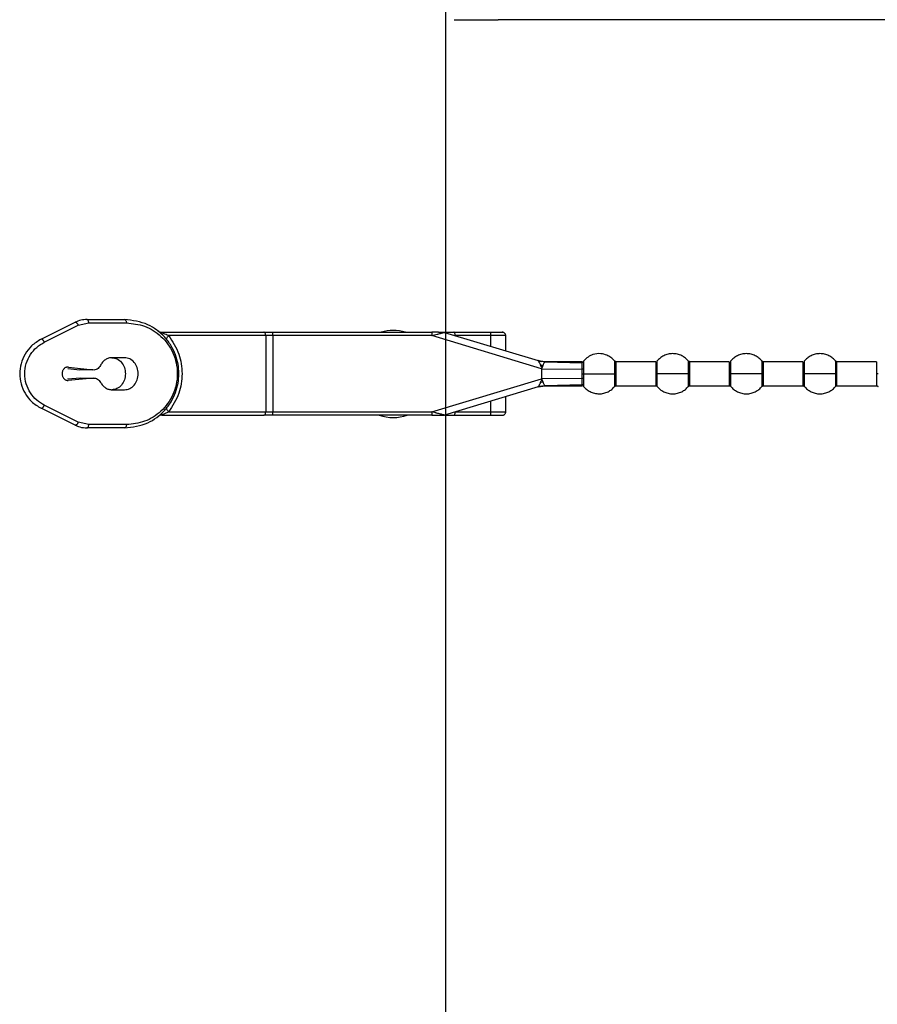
# Model space of a CAD drawing. Header units: millimetres. Extents: x 3619 to 4737, y 1503 to 2366.
# Tile 50 of 256: x 3947 to 3968, y 1777 to 1801. Entities that reach past the tile are written whole.
import ezdxf

# ---------------------------------------------------------------- set-up
doc = ezdxf.new("R2010")
doc.units = ezdxf.units.MM
doc.header["$PDSIZE"] = -1
doc.styles.add('SLDTEXTSTYLE0', font='arial.ttf', dxfattribs={"width": 0.948})
doc.dimstyles.new('SLDDIMSTYLE1', dxfattribs={"dimtxt": 5.650301, "dimasz": 4.572, "dimexe": 0, "dimexo": 0.0625, "dimgap": 1.412575, "dimtad": 0, "dimtih": 1, "dimtoh": 1, "dimdec": 1, "dimlfac": 3, "dimrnd": 1e-09, "dimzin": 12, "dimdsep": 46, "dimtxsty": 'SLDTEXTSTYLE0', "dimsah": 1, "dimcen": 0.09, "dimadec": 0, "dimazin": 3, "dimtfac": 1, "dimtofl": 0, "dimtmove": 0, "dimatfit": 3, "dimfxl": 1, "dimfrac": 2, "dimtolj": 1, "dimtzin": 12, "dimarcsym": 0})

# ---------------------------------------------------------------- blocks, each defined once
blk = doc.blocks.new('*D35')
at = {"color": 0, "linetype": 'Continuous', "lineweight": -2}
for p, q in [((3957.528, 1803.611), (3957.528, 1760.113)), ((4116.278, 1803.611), (4116.278, 1760.113)), ((3962.1, 1760.113), (4024.009, 1760.113)), ((4111.706, 1760.113), (4049.797, 1760.113))]:
    blk.add_line(p, q, dxfattribs=at)
at = {"color": 0}
for points in [[(3962.1, 1760.875), (3962.1, 1759.351), (3957.528, 1760.113)], [(4111.706, 1759.351), (4111.706, 1760.875), (4116.278, 1760.113)]]:
    blk.add_solid(points, dxfattribs=at)
at = {"layer": 'Defpoints', "color": 0}
for p in [(3957.528, 1803.674), (4116.278, 1803.674), (4116.278, 1760.113)]:
    blk.add_point(p, dxfattribs=at)
at = {"color": 0, "lineweight": 0, "insert": (4036.903, 1768.534), "char_height": 5.6503, "attachment_point": 2, "style": 'SLDTEXTSTYLE0'}
blk.add_mtext('\\A1;476.3\\P(18.75)', dxfattribs=at)

msp = doc.modelspace()

# ---------------------------------------------------------------- linework, layer by layer
at = {"color": 7, "linetype": 'Continuous', "lineweight": 30}
for p, q in [((4114.9656, 1801.0376), (3958.8403, 1801.0376)), ((3947.4533, 1793.0803), (3948.2996, 1793.5015)), ((3948.3809, 1793.4268), (3948.6408, 1793.488)), ((3948.5966, 1793.5713), (3949.536, 1793.5713)), ((3948.6408, 1793.488), (3949.5802, 1793.488)), ((3947.5346, 1793.0057), (3948.3809, 1793.4268)), ((3950.4636, 1793.2546), (3953.0041, 1793.2546)), ((3953.2249, 1793.1713), (3953.2249, 1793.2546)), ((3953.2249, 1793.2546), (3957.1869, 1793.2546)), ((3957.1869, 1793.2546), (3957.1869, 1793.1713)), ((3957.3507, 1793.2546), (3957.1869, 1793.2546)), ((3957.4998, 1793.2511), (3959.8349, 1792.5473)), ((3957.7353, 1793.2546), (3958.6538, 1793.2546)), ((3953.0482, 1793.1713), (3950.63, 1793.1713)), ((3953.0482, 1793.1713), (3953.0482, 1791.2713)), ((3953.2249, 1793.1713), (3953.0482, 1793.1713)), ((3953.2249, 1793.1713), (3953.2249, 1791.2713)), ((3957.1869, 1793.1713), (3953.2249, 1793.1713)), ((3959.9213, 1792.3472), (3957.1869, 1793.1713)), ((3958.656, 1793.1713), (3957.7685, 1793.1713)), ((3958.656, 1792.9026), (3958.656, 1793.1713)), ((3959.0278, 1792.7906), (3959.0278, 1793.1741)), ((3949.5331, 1792.6213), (3949.2221, 1792.6213)), ((3959.8258, 1792.5501), (3959.9216, 1792.5285)), ((3959.8794, 1792.5356), (3959.8338, 1792.5477)), ((3959.8344, 1792.5475), (3960.0141, 1792.5195)), ((3959.8349, 1792.5473), (3959.8349, 1792.5473)), ((3959.835, 1792.5473), (3960.0141, 1792.5195)), ((3959.8898, 1792.5332), (3959.8357, 1792.547)), ((3959.9214, 1792.5286), (3959.8752, 1792.5366)), ((3959.8967, 1792.5328), (3959.8754, 1792.5365)), ((3960.0111, 1792.519), (3959.8898, 1792.5332)), ((3960.0196, 1792.5213), (3959.9216, 1792.5285)), ((3960.9359, 1792.5213), (3960.0056, 1792.5213)), ((3960.0141, 1792.5195), (3960.0111, 1792.519)), ((3960.0111, 1792.519), (3960.9296, 1792.4961)), ((3960.0111, 1792.519), (3960.0111, 1792.519)), ((3960.969, 1792.5327), (3960.969, 1792.5394)), ((3962.7637, 1792.5213), (3961.7789, 1792.5213)), ((3964.5971, 1792.5213), (3963.6123, 1792.5213)), ((3966.4304, 1792.5213), (3965.4456, 1792.5213)), ((3968.2637, 1792.5213), (3967.2789, 1792.5213)), ((3948.1172, 1792.351), (3948.4232, 1792.3143)), ((3948.1339, 1792.3871), (3948.7411, 1792.3143)), ((3948.7411, 1792.3143), (3948.4232, 1792.3143)), ((3959.9077, 1792.4101), (3959.8947, 1792.4371)), ((3959.9165, 1792.434), (3959.8947, 1792.4371)), ((3959.9077, 1792.4101), (3959.9165, 1792.434)), ((3959.9077, 1792.4101), (3959.9185, 1792.3875)), ((3959.9165, 1792.434), (3959.9542, 1792.4295)), ((3959.9185, 1792.3875), (3959.9251, 1792.3642)), ((3959.9213, 1792.3472), (3959.9213, 1792.0954)), ((3959.9213, 1792.3472), (3960.9297, 1792.3376)), ((3960.9304, 1792.2213), (3960.9297, 1792.3376)), ((3960.969, 1792.2213), (3960.9694, 1792.3442)), ((3948.4365, 1792.1124), (3948.1151, 1792.0829)), ((3948.7545, 1792.1124), (3948.1306, 1792.0551)), ((3948.4365, 1792.1124), (3948.7545, 1792.1124)), ((3957.1869, 1791.2713), (3959.9213, 1792.0954)), ((3959.8972, 1792.0105), (3959.9049, 1792.0262)), ((3959.8972, 1792.0105), (3959.9099, 1792.0123)), ((3959.9197, 1792.0573), (3959.9049, 1792.0262)), ((3959.9099, 1792.0123), (3959.9049, 1792.0262)), ((3959.9099, 1792.0123), (3959.9525, 1792.0176)), ((3959.9251, 1792.0783), (3959.9197, 1792.0573)), ((3959.9197, 1792.0573), (3959.9376, 1792.0595)), ((3960.9297, 1792.1049), (3959.9213, 1792.0954)), ((3959.9377, 1792.0595), (3959.9525, 1792.0176)), ((3960.9297, 1792.1049), (3960.9304, 1792.2213)), ((3960.9694, 1792.0984), (3960.969, 1792.2213)), ((3949.2221, 1791.8213), (3949.5331, 1791.8213)), ((3959.8349, 1791.8952), (3957.4998, 1791.1915)), ((3959.9222, 1791.9142), (3959.8258, 1791.8925)), ((3959.8344, 1791.8951), (3960.0141, 1791.923)), ((3959.8349, 1791.8952), (3959.8349, 1791.8952)), ((3959.8353, 1791.8954), (3959.8732, 1791.9056)), ((3959.8756, 1791.9061), (3959.8971, 1791.9098)), ((3959.8971, 1791.9098), (3959.9225, 1791.9142)), ((3959.8989, 1791.9101), (3959.922, 1791.9141)), ((3959.9222, 1791.9142), (3960.0208, 1791.9213)), ((3960.0056, 1791.9213), (3960.9359, 1791.9213)), ((3960.9296, 1791.9465), (3960.0111, 1791.9235)), ((3960.0111, 1791.9235), (3960.0141, 1791.923)), ((3960.0111, 1791.9235), (3960.0111, 1791.9235)), ((3961.7789, 1791.9213), (3962.7637, 1791.9213)), ((3963.6123, 1791.9213), (3964.5971, 1791.9213)), ((3965.4456, 1791.9213), (3966.4304, 1791.9213)), ((3967.2789, 1791.9213), (3968.2637, 1791.9213)), ((3958.656, 1791.2713), (3958.656, 1791.5399)), ((3959.0278, 1791.2685), (3959.0278, 1791.652)), ((3948.2996, 1790.9411), (3947.4533, 1791.3623)), ((3948.3809, 1791.0157), (3947.5346, 1791.4369)), ((3950.63, 1791.2713), (3953.0482, 1791.2713)), ((3953.0482, 1791.2713), (3953.2249, 1791.2713)), ((3953.2249, 1791.188), (3953.2249, 1791.2713)), ((3953.2249, 1791.2713), (3957.1869, 1791.2713)), ((3957.1869, 1791.2713), (3957.1869, 1791.188)), ((3957.7685, 1791.2713), (3958.656, 1791.2713)), ((3948.6408, 1790.9546), (3948.3809, 1791.0157)), ((3950.4636, 1791.188), (3953.0041, 1791.188)), ((3957.1869, 1791.188), (3953.2249, 1791.188)), ((3957.1867, 1791.1929), (3957.357, 1791.1929)), ((3957.4757, 1791.188), (3957.4998, 1791.1915)), ((3957.7353, 1791.188), (3958.6538, 1791.188)), ((3949.536, 1790.8713), (3948.5966, 1790.8713)), ((3949.5802, 1790.9546), (3948.6408, 1790.9546))]:
    msp.add_line(p, q, dxfattribs=at)
at = {"color": 8, "linetype": 'Continuous', "lineweight": 30}
for p, q in [((3960.9695, 1792.5128), (3960.969, 1792.5327)), ((3961.7404, 1792.5395), (3961.7404, 1792.2213)), ((3961.7789, 1792.2213), (3961.7789, 1792.5213)), ((3962.7637, 1792.5213), (3962.7637, 1792.2213)), ((3963.5737, 1792.5395), (3963.5737, 1792.2213)), ((3963.6123, 1792.2213), (3963.6123, 1792.5213)), ((3964.5971, 1792.5213), (3964.5971, 1792.2213)), ((3965.407, 1792.5395), (3965.407, 1792.2213)), ((3965.4456, 1792.2213), (3965.4456, 1792.5213)), ((3966.4304, 1792.5213), (3966.4304, 1792.2213)), ((3967.2404, 1792.5395), (3967.2404, 1792.2213)), ((3967.2789, 1792.2213), (3967.2789, 1792.5213)), ((3968.2637, 1792.5213), (3968.2637, 1792.2213)), ((3961.7789, 1791.9213), (3961.7789, 1792.2213)), ((3962.7637, 1792.2213), (3962.7637, 1791.9213)), ((3962.8023, 1791.9031), (3962.8023, 1792.2213)), ((3963.5737, 1792.2213), (3963.5737, 1791.9031)), ((3963.6123, 1791.9213), (3963.6123, 1792.2213)), ((3964.5971, 1792.2213), (3964.5971, 1791.9213)), ((3964.6356, 1791.9031), (3964.6356, 1792.2213)), ((3965.407, 1792.2213), (3965.407, 1791.9031)), ((3965.4456, 1791.9213), (3965.4456, 1792.2213)), ((3966.4304, 1792.2213), (3966.4304, 1791.9213)), ((3966.469, 1791.9031), (3966.469, 1792.2213)), ((3967.2404, 1792.2213), (3967.2404, 1791.9031)), ((3967.2789, 1791.9213), (3967.2789, 1792.2213)), ((3968.2637, 1792.2213), (3968.2637, 1791.9213)), ((3957.2865, 1791.2459), (3957.1869, 1791.2713))]:
    msp.add_line(p, q, dxfattribs=at)
at = {"color": 7, "linetype": 'Continuous', "lineweight": 30}
for centre, radius, start, end in [((3958.569, 2218.887), 417.8495, 269.886271, 270.037195), ((3956.2263, 1792.2139), 1.0833, 73.88099, 106.11901), ((3950.4636, 1791.0213), 0.1667, 90, 127.70138), ((3956.2263, 1792.2139), 1.0833, 251.26339, 288.73661)]:
    msp.add_arc(centre, radius, start, end, dxfattribs=at)
for points, knots in [([(3948.5966, 1793.5713), (3948.5456, 1793.5684), (3948.4434, 1793.5625), (3948.3475, 1793.5218), (3948.2996, 1793.5015)], [0, 0, 0, 0, 0.4996276, 1, 1, 1, 1]), ([(3948.2996, 1793.5015), (3948.3025, 1793.5025), (3948.3084, 1793.5044), (3948.3191, 1793.5025), (3948.3306, 1793.4969), (3948.3425, 1793.4877), (3948.354, 1793.4754), (3948.3647, 1793.4607), (3948.374, 1793.4442), (3948.3786, 1793.4326), (3948.3809, 1793.4268)], [0, 0, 0, 0, 0.1249872, 0.249988, 0.3750012, 0.4999995, 0.6249481, 0.7499826, 0.874984, 1, 1, 1, 1]), ([(3948.6408, 1793.488), (3948.6401, 1793.4989), (3948.6388, 1793.5207), (3948.6286, 1793.5483), (3948.614, 1793.5675), (3948.6024, 1793.57), (3948.5966, 1793.5713)], [0, 0, 0, 0, 0.2499844, 0.5000245, 0.7500063, 1, 1, 1, 1]), ([(3949.536, 1793.5713), (3949.5418, 1793.57), (3949.5534, 1793.5675), (3949.568, 1793.5483), (3949.5782, 1793.5207), (3949.5795, 1793.4989), (3949.5802, 1793.488)], [0, 0, 0, 0, 0.2500067, 0.4999723, 0.7500185, 1, 1, 1, 1]), ([(3949.536, 1790.8713), (3949.7341, 1790.896), (3950.0984, 1790.9413), (3950.4826, 1791.2312), (3950.695, 1791.5126), (3950.8066, 1791.7429), (3950.8717, 1791.9809), (3950.8931, 1792.2214), (3950.8717, 1792.4618), (3950.8065, 1792.6998), (3950.6949, 1792.9302), (3950.4825, 1793.2115), (3950.0983, 1793.5013), (3949.7341, 1793.5466), (3949.536, 1793.5713)], [0, 0, 0, 0, 0.1498452, 0.2755548, 0.3370705, 0.3945474, 0.447781, 0.500035, 0.5522638, 0.6054682, 0.6629779, 0.7245201, 0.850153, 1, 1, 1, 1]), ([(3949.5802, 1793.488), (3949.734, 1793.4719), (3950.0412, 1793.44), (3950.3888, 1793.2197), (3950.612, 1792.9709), (3950.7431, 1792.746), (3950.8274, 1792.492), (3950.8566, 1792.2213), (3950.8274, 1791.9506), (3950.7431, 1791.6966), (3950.612, 1791.4717), (3950.3888, 1791.2229), (3950.0412, 1791.0026), (3949.734, 1790.9706), (3949.5802, 1790.9546)], [0, 0, 0, 0, 0.1252073, 0.2501266, 0.3127216, 0.3752257, 0.4376396, 0.4999986, 0.5623599, 0.6247739, 0.6872778, 0.749871, 0.8747927, 1, 1, 1, 1]), ([(3950.3616, 1793.2894), (3950.3772, 1793.2794), (3950.4083, 1793.2593), (3950.4451, 1793.2562), (3950.4636, 1793.2546)], [0, 0, 0, 0, 0.5000613, 1, 1, 1, 1]), ([(3950.63, 1793.1713), (3950.5885, 1793.1882), (3950.5382, 1793.2088), (3950.4782, 1793.2348), (3950.4639, 1793.2419), (3950.4585, 1793.245), (3950.4554, 1793.247), (3950.4532, 1793.2488), (3950.4514, 1793.251), (3950.4521, 1793.2543), (3950.4587, 1793.2545), (3950.4636, 1793.2546)], [0, 0, 0, 0, 0.5937769, 0.7207391, 0.7658177, 0.7848437, 0.8022959, 0.8202135, 0.838616, 0.8804428, 1, 1, 1, 1]), ([(3953.0482, 1793.1713), (3953.0476, 1793.1822), (3953.0462, 1793.204), (3953.036, 1793.2316), (3953.0214, 1793.2509), (3953.0099, 1793.2534), (3953.0041, 1793.2546)], [0, 0, 0, 0, 0.2500512, 0.4999939, 0.7500292, 1, 1, 1, 1]), ([(3953.0041, 1793.2546), (3953.0386, 1793.2546), (3953.1078, 1793.2546), (3953.1859, 1793.2546), (3953.2249, 1793.2546)], [0, 0, 0, 0, 0.5000151, 1, 1, 1, 1]), ([(3957.1869, 1793.1713), (3957.2307, 1793.1825), (3957.306, 1793.2017), (3957.3934, 1793.2239), (3957.4464, 1793.2375), (3957.4767, 1793.2453), (3957.4963, 1793.2501), (3957.4987, 1793.2508), (3957.4998, 1793.2511)], [0, 0, 0, 0, 0.3439021, 0.5908275, 0.7195406, 0.8278378, 0.9193521, 1, 1, 1, 1]), ([(3957.3537, 1793.2546), (3957.3599, 1793.2546), (3957.3786, 1793.2546), (3957.4252, 1793.2546), (3957.4885, 1793.2546), (3957.534, 1793.2546), (3957.5542, 1793.2546)], [0, 0, 0, 0, 0.1117515, 0.336073, 0.7057371, 1, 1, 1, 1]), ([(3957.5542, 1793.2546), (3957.5847, 1793.2546), (3957.6457, 1793.2546), (3957.7055, 1793.2546), (3957.7353, 1793.2546)], [0, 0, 0, 0, 0.5000065, 1, 1, 1, 1]), ([(3957.7685, 1793.1713), (3957.7679, 1793.1831), (3957.7667, 1793.2077), (3957.7577, 1793.2356), (3957.7466, 1793.2519), (3957.739, 1793.2537), (3957.7353, 1793.2546)], [0, 0, 0, 0, 0.2702792, 0.5624317, 0.7897458, 1, 1, 1, 1]), ([(3958.656, 1793.1713), (3958.656, 1793.1765), (3958.6559, 1793.1873), (3958.6555, 1793.2031), (3958.6547, 1793.2179), (3958.6534, 1793.2346), (3958.6524, 1793.251), (3958.6533, 1793.2533), (3958.6538, 1793.2546)], [0, 0, 0, 0, 0.1046942, 0.21530882, 0.33172458, 0.45319765, 0.68866776, 1, 1, 1, 1]), ([(3958.6538, 1793.2546), (3958.6646, 1793.2546), (3958.6865, 1793.2546), (3958.7308, 1793.2546), (3958.782, 1793.2546), (3958.8366, 1793.2546), (3958.8844, 1793.2546), (3958.9185, 1793.2546), (3958.9386, 1793.2546), (3958.9468, 1793.2546), (3958.9425, 1793.2546), (3958.9404, 1793.2546)], [0, 0, 0, 0, 0.1027307, 0.2056783, 0.3261638, 0.4526779, 0.5785589, 0.6973308, 0.7975482, 0.8981769, 1, 1, 1, 1]), ([(3959.0278, 1793.1713), (3959.0274, 1793.1778), (3959.0266, 1793.1898), (3959.0199, 1793.2084), (3959.0075, 1793.2279), (3958.9886, 1793.2433), (3958.9663, 1793.2529), (3958.9519, 1793.254), (3958.9443, 1793.2546)], [0, 0, 0, 0, 0.1479261, 0.2748088, 0.4476553, 0.6697467, 0.8252364, 1, 1, 1, 1]), ([(3947.4533, 1793.0803), (3947.3708, 1793.0301), (3947.2166, 1792.9364), (3947.0471, 1792.7187), (3946.9443, 1792.4784), (3946.9101, 1792.2213), (3946.9443, 1791.9641), (3947.0472, 1791.7238), (3947.2167, 1791.5062), (3947.3708, 1791.4125), (3947.4533, 1791.3623)], [0, 0, 0, 0, 0.1436433, 0.2682829, 0.3867639, 0.500015, 0.6132626, 0.7317439, 0.8563699, 1, 1, 1, 1]), ([(3947.5346, 1791.4369), (3947.4692, 1791.4757), (3947.3386, 1791.5531), (3947.1816, 1791.7374), (3947.0743, 1791.9643), (3947.0361, 1792.2213), (3947.0743, 1792.4782), (3947.1816, 1792.7051), (3947.3386, 1792.8895), (3947.4692, 1792.9669), (3947.5346, 1793.0057)], [0, 0, 0, 0, 0.1255572, 0.2507191, 0.3755074, 0.4999981, 0.6244887, 0.7492769, 0.8744422, 1, 1, 1, 1]), ([(3947.5346, 1793.0057), (3947.5323, 1793.0114), (3947.5277, 1793.023), (3947.5184, 1793.0395), (3947.5077, 1793.0543), (3947.4962, 1793.0665), (3947.4843, 1793.0757), (3947.4728, 1793.0813), (3947.4621, 1793.0833), (3947.4562, 1793.0813), (3947.4533, 1793.0803)], [0, 0, 0, 0, 0.1250215, 0.2499693, 0.3750076, 0.5000103, 0.6250216, 0.7499984, 0.875009, 1, 1, 1, 1]), ([(3950.5884, 1793.0669), (3950.5858, 1793.0721), (3950.5806, 1793.0828), (3950.5869, 1793.1084), (3950.6029, 1793.1387), (3950.6211, 1793.1606), (3950.63, 1793.1713)], [0, 0, 0, 0, 0.2448007, 0.5000129, 0.7551827, 1, 1, 1, 1]), ([(3950.63, 1793.1713), (3950.7267, 1793.024), (3950.9104, 1792.744), (3950.9898, 1792.2218), (3950.9106, 1791.6992), (3950.7269, 1791.4191), (3950.63, 1791.2713)], [0, 0, 0, 0, 0.2630477, 0.4999469, 0.7362432, 1, 1, 1, 1]), ([(3961.7404, 1792.5395), (3961.7104, 1792.5707), (3961.6543, 1792.6292), (3961.5365, 1792.6931), (3961.3836, 1792.7314), (3961.2172, 1792.7114), (3961.0681, 1792.6416), (3961.0011, 1792.5722), (3960.966, 1792.5359)], [0, 0, 0, 0, 0.1463452, 0.2740738, 0.4499892, 0.6746482, 0.8295841, 1, 1, 1, 1]), ([(3949.2221, 1792.6213), (3949.1929, 1792.6187), (3949.1345, 1792.6136), (3949.0531, 1792.5726), (3948.9815, 1792.5113), (3948.9478, 1792.4548), (3948.931, 1792.4266)], [0, 0, 0, 0, 0.2500056, 0.4999989, 0.750011, 1, 1, 1, 1]), ([(3949.2151, 1792.6213), (3949.2596, 1792.6153), (3949.3485, 1792.6033), (3949.4606, 1792.5107), (3949.539, 1792.3785), (3949.5492, 1792.2737), (3949.5543, 1792.2213)], [0, 0, 0, 0, 0.2499909, 0.4999952, 0.7499999, 1, 1, 1, 1]), ([(3949.8723, 1792.2213), (3949.8672, 1792.2737), (3949.857, 1792.3785), (3949.7785, 1792.5108), (3949.6664, 1792.6033), (3949.5775, 1792.6153), (3949.5331, 1792.6213)], [0, 0, 0, 0, 0.2499988, 0.4999959, 0.7500084, 1, 1, 1, 1]), ([(3959.8349, 1792.5473), (3959.8365, 1792.5463), (3959.8401, 1792.544), (3959.85, 1792.5314), (3959.858, 1792.5148), (3959.8628, 1792.5048)], [0, 0, 0, 0, 0.2433819, 0.5390223, 1, 1, 1, 1]), ([(3959.8628, 1792.5048), (3959.8691, 1792.513), (3959.8812, 1792.529), (3959.887, 1792.5319), (3959.8898, 1792.5332)], [0, 0, 0, 0, 0.5144921, 1, 1, 1, 1]), ([(3959.8628, 1792.5048), (3959.8672, 1792.4952), (3959.8765, 1792.4749), (3959.8884, 1792.4502), (3959.8947, 1792.4371)], [0, 0, 0, 0, 0.4684011, 1, 1, 1, 1]), ([(3960.0111, 1792.519), (3960.0086, 1792.5174), (3960.0034, 1792.514), (3959.99, 1792.4945), (3959.97, 1792.4677), (3959.9594, 1792.4423), (3959.9541, 1792.4295)], [0, 0, 0, 0, 0.2368847, 0.4920993, 0.7455286, 1, 1, 1, 1]), ([(3960.9297, 1792.3376), (3960.9295, 1792.3549), (3960.9292, 1792.3893), (3960.9291, 1792.4335), (3960.9291, 1792.4707), (3960.9294, 1792.4876), (3960.9296, 1792.4961)], [0, 0, 0, 0, 0.2507532, 0.5001732, 0.7495316, 1, 1, 1, 1]), ([(3960.9695, 1792.5128), (3960.9669, 1792.5103), (3960.9617, 1792.5052), (3960.9517, 1792.4999), (3960.9409, 1792.4965), (3960.9333, 1792.4962), (3960.9296, 1792.4961)], [0, 0, 0, 0, 0.2472433, 0.5006205, 0.7537429, 1, 1, 1, 1]), ([(3960.9694, 1792.3442), (3960.9698, 1792.3813), (3960.9705, 1792.4538), (3960.9698, 1792.4934), (3960.9695, 1792.5128)], [0, 0, 0, 0, 0.51077007, 1, 1, 1, 1]), ([(3961.7789, 1792.5213), (3961.7753, 1792.5215), (3961.7679, 1792.522), (3961.7574, 1792.5258), (3961.7477, 1792.5315), (3961.7427, 1792.537), (3961.7402, 1792.5396)], [0, 0, 0, 0, 0.247007, 0.5001464, 0.7532057, 1, 1, 1, 1]), ([(3963.5737, 1792.5395), (3963.5508, 1792.5641), (3963.5033, 1792.6152), (3963.4112, 1792.673), (3963.3043, 1792.7122), (3963.188, 1792.7259), (3963.0717, 1792.7122), (3962.9648, 1792.673), (3962.8727, 1792.6152), (3962.8252, 1792.5641), (3962.8023, 1792.5395)], [0, 0, 0, 0, 0.1143027, 0.2373124, 0.3668808, 0.4999976, 0.6331199, 0.7626884, 0.8856932, 1, 1, 1, 1]), ([(3963.6123, 1792.5213), (3963.6086, 1792.5215), (3963.6012, 1792.522), (3963.5907, 1792.5258), (3963.5811, 1792.5315), (3963.576, 1792.537), (3963.5736, 1792.5396)], [0, 0, 0, 0, 0.2469191, 0.5000828, 0.7532622, 1, 1, 1, 1]), ([(3965.407, 1792.5395), (3965.3841, 1792.5641), (3965.3367, 1792.6152), (3965.2445, 1792.673), (3965.1377, 1792.7122), (3965.0213, 1792.7259), (3964.905, 1792.7122), (3964.7981, 1792.673), (3964.706, 1792.6152), (3964.6585, 1792.5641), (3964.6356, 1792.5395)], [0, 0, 0, 0, 0.1143068, 0.2373118, 0.3668804, 0.4999972, 0.6331196, 0.7626882, 0.8856932, 1, 1, 1, 1]), ([(3965.4456, 1792.5213), (3965.4419, 1792.5215), (3965.4346, 1792.522), (3965.424, 1792.5258), (3965.4144, 1792.5315), (3965.4094, 1792.537), (3965.4069, 1792.5396)], [0, 0, 0, 0, 0.2470295, 0.5000855, 0.7532635, 1, 1, 1, 1]), ([(3967.2404, 1792.5395), (3967.2175, 1792.5641), (3967.17, 1792.6152), (3967.0779, 1792.673), (3966.971, 1792.7122), (3966.8547, 1792.7259), (3966.7383, 1792.7122), (3966.6315, 1792.673), (3966.5393, 1792.6152), (3966.4918, 1792.5641), (3966.469, 1792.5395)], [0, 0, 0, 0, 0.1143068, 0.2373118, 0.3668804, 0.5000028, 0.6331196, 0.7626882, 0.8856932, 1, 1, 1, 1]), ([(3967.2789, 1792.5213), (3967.2753, 1792.5215), (3967.2679, 1792.522), (3967.2574, 1792.5258), (3967.2477, 1792.5315), (3967.2427, 1792.537), (3967.2402, 1792.5396)], [0, 0, 0, 0, 0.2470097, 0.5000454, 0.753203, 1, 1, 1, 1]), ([(3948.1339, 1792.3871), (3948.1242, 1792.3876), (3948.1046, 1792.3885), (3948.0757, 1792.3809), (3948.0487, 1792.3669), (3948.0248, 1792.3465), (3948.005, 1792.3208), (3947.9901, 1792.2908), (3947.9807, 1792.2578), (3947.9773, 1792.2233), (3947.98, 1792.1887), (3947.9887, 1792.1554), (3948.003, 1792.125), (3948.0223, 1792.0988), (3948.0458, 1792.0777), (3948.0725, 1792.063), (3948.1012, 1792.0545), (3948.1208, 1792.0549), (3948.1306, 1792.0551)], [0, 0, 0, 0, 0.0624906, 0.1249924, 0.1874995, 0.2499975, 0.3125045, 0.3749957, 0.4374985, 0.4999894, 0.5624893, 0.6249861, 0.6874923, 0.7500031, 0.8124841, 0.8749998, 0.9374934, 1, 1, 1, 1]), ([(3948.931, 1792.4266), (3948.9201, 1792.4086), (3948.8982, 1792.3726), (3948.851, 1792.3354), (3948.7974, 1792.313), (3948.7599, 1792.3138), (3948.7411, 1792.3143)], [0, 0, 0, 0, 0.2499745, 0.4999847, 0.7499803, 1, 1, 1, 1]), ([(3959.9185, 1792.3875), (3959.9218, 1792.3871), (3959.9284, 1792.3863), (3959.935, 1792.3855), (3959.9383, 1792.3851)], [0, 0, 0, 0, 0.50030458, 1, 1, 1, 1]), ([(3959.9251, 1792.3642), (3959.9238, 1792.3624), (3959.922, 1792.3596), (3959.9196, 1792.3554), (3959.9195, 1792.3512), (3959.9207, 1792.3485), (3959.9213, 1792.3472)], [0, 0, 0, 0, 0.3507262, 0.537881, 0.7686841, 1, 1, 1, 1]), ([(3959.9383, 1792.3851), (3959.9366, 1792.3807), (3959.9336, 1792.3729), (3959.9277, 1792.3668), (3959.9251, 1792.3642)], [0, 0, 0, 0, 0.5623358, 1, 1, 1, 1]), ([(3959.9541, 1792.4295), (3959.9516, 1792.4224), (3959.9464, 1792.4081), (3959.941, 1792.3928), (3959.9383, 1792.3851)], [0, 0, 0, 0, 0.49932, 1, 1, 1, 1]), ([(3960.9694, 1792.3442), (3960.9669, 1792.3432), (3960.9617, 1792.3412), (3960.9518, 1792.339), (3960.9409, 1792.3377), (3960.9334, 1792.3377), (3960.9297, 1792.3376)], [0, 0, 0, 0, 0.2468062, 0.4999906, 0.7532075, 1, 1, 1, 1]), ([(3948.7545, 1792.1124), (3948.7723, 1792.1124), (3948.808, 1792.1124), (3948.8589, 1792.0908), (3948.9041, 1792.056), (3948.9257, 1792.0224), (3948.9364, 1792.0056)], [0, 0, 0, 0, 0.2500233, 0.5000276, 0.7500236, 1, 1, 1, 1]), ([(3948.9364, 1792.0056), (3948.9534, 1791.9787), (3948.9874, 1791.9251), (3949.0578, 1791.8671), (3949.1371, 1791.8285), (3949.1938, 1791.8237), (3949.2221, 1791.8213)], [0, 0, 0, 0, 0.2500081, 0.4999924, 0.7499979, 1, 1, 1, 1]), ([(3949.5543, 1792.2213), (3949.5492, 1792.1689), (3949.539, 1792.064), (3949.4606, 1791.9318), (3949.3484, 1791.8393), (3949.2596, 1791.8273), (3949.2151, 1791.8213)], [0, 0, 0, 0, 0.2500023, 0.5000092, 0.7500069, 1, 1, 1, 1]), ([(3949.5331, 1791.8213), (3949.5775, 1791.8273), (3949.6664, 1791.8393), (3949.7785, 1791.9318), (3949.857, 1792.064), (3949.8672, 1792.1689), (3949.8723, 1792.2213)], [0, 0, 0, 0, 0.2499939, 0.4999997, 0.749999, 1, 1, 1, 1]), ([(3959.8972, 1792.0105), (3959.8891, 1791.9934), (3959.8728, 1791.9592), (3959.8611, 1791.9344), (3959.8552, 1791.922)], [0, 0, 0, 0, 0.5010273, 1, 1, 1, 1]), ([(3959.9213, 1792.0954), (3959.9207, 1792.0941), (3959.9195, 1792.0914), (3959.9196, 1792.0872), (3959.922, 1792.0829), (3959.9239, 1792.0801), (3959.9251, 1792.0783)], [0, 0, 0, 0, 0.2291197, 0.4606448, 0.6470756, 1, 1, 1, 1]), ([(3959.9251, 1792.0783), (3959.9265, 1792.0773), (3959.9295, 1792.0751), (3959.9343, 1792.069), (3959.9363, 1792.0634), (3959.9376, 1792.0595)], [0, 0, 0, 0, 0.2286258, 0.4681759, 1, 1, 1, 1]), ([(3959.9525, 1792.0176), (3959.9578, 1792.0041), (3959.9684, 1791.9774), (3959.9891, 1791.9493), (3960.0031, 1791.9288), (3960.0085, 1791.9252), (3960.0111, 1791.9235)], [0, 0, 0, 0, 0.2555586, 0.5079116, 0.7630935, 1, 1, 1, 1]), ([(3960.9296, 1791.9465), (3960.9294, 1791.955), (3960.9291, 1791.9718), (3960.9291, 1792.009), (3960.9292, 1792.0533), (3960.9295, 1792.0877), (3960.9297, 1792.1049)], [0, 0, 0, 0, 0.25043201, 0.49978529, 0.74924529, 1, 1, 1, 1]), ([(3960.9694, 1792.0984), (3960.9669, 1792.0994), (3960.9617, 1792.1014), (3960.9518, 1792.1035), (3960.9409, 1792.1048), (3960.9334, 1792.1049), (3960.9297, 1792.1049)], [0, 0, 0, 0, 0.2473239, 0.5007027, 0.7537572, 1, 1, 1, 1]), ([(3960.9304, 1792.2213), (3960.934, 1792.2213), (3960.9414, 1792.2213), (3960.9519, 1792.2213), (3960.9614, 1792.2213), (3960.9665, 1792.2213), (3960.969, 1792.2213)], [0, 0, 0, 0, 0.2464856, 0.4993937, 0.7526025, 1, 1, 1, 1]), ([(3960.969, 1792.2213), (3960.9918, 1792.2213), (3961.0393, 1792.2213), (3961.1315, 1792.2213), (3961.2383, 1792.2213), (3961.3547, 1792.2213), (3961.471, 1792.2213), (3961.5779, 1792.2213), (3961.67, 1792.2213), (3961.7175, 1792.2213), (3961.7404, 1792.2213)], [0, 0, 0, 0, 0.11430692, 0.2373149, 0.36688248, 0.50000373, 0.63311954, 0.76268759, 0.88569006, 1, 1, 1, 1]), ([(3960.9695, 1791.9298), (3960.9698, 1791.9491), (3960.9705, 1791.9887), (3960.9698, 1792.0613), (3960.9694, 1792.0984)], [0, 0, 0, 0, 0.4891762, 1, 1, 1, 1]), ([(3961.7789, 1792.2213), (3961.7706, 1792.2213), (3961.7557, 1792.2213), (3961.745, 1792.2213), (3961.7404, 1792.2213)], [0, 0, 0, 0, 0.559996, 1, 1, 1, 1]), ([(3962.8023, 1792.2213), (3962.7961, 1792.2213), (3962.7851, 1792.2213), (3962.7703, 1792.2213), (3962.7637, 1792.2213)], [0, 0, 0, 0, 0.5600253, 1, 1, 1, 1]), ([(3963.5737, 1792.2213), (3963.5377, 1792.2213), (3963.4621, 1792.2213), (3963.3052, 1792.2213), (3963.1226, 1792.2213), (3962.9379, 1792.2213), (3962.846, 1792.2213), (3962.8023, 1792.2213)], [0, 0, 0, 0, 0.1742044, 0.3654386, 0.5645287, 0.7930028, 1, 1, 1, 1]), ([(3963.5737, 1792.2213), (3963.5799, 1792.2213), (3963.5909, 1792.2213), (3963.6057, 1792.2213), (3963.6123, 1792.2213)], [0, 0, 0, 0, 0.5600253, 1, 1, 1, 1]), ([(3964.6356, 1792.2213), (3964.6295, 1792.2213), (3964.6184, 1792.2213), (3964.6036, 1792.2213), (3964.5971, 1792.2213)], [0, 0, 0, 0, 0.5600253, 1, 1, 1, 1]), ([(3965.407, 1792.2213), (3965.371, 1792.2213), (3965.2954, 1792.2213), (3965.1385, 1792.2213), (3964.9559, 1792.2213), (3964.7712, 1792.2213), (3964.6793, 1792.2213), (3964.6356, 1792.2213)], [0, 0, 0, 0, 0.1742045, 0.365444, 0.5645285, 0.7930027, 1, 1, 1, 1]), ([(3965.407, 1792.2213), (3965.4132, 1792.2213), (3965.4242, 1792.2213), (3965.4391, 1792.2213), (3965.4456, 1792.2213)], [0, 0, 0, 0, 0.5600253, 1, 1, 1, 1]), ([(3966.469, 1792.2213), (3966.4628, 1792.2213), (3966.4518, 1792.2213), (3966.4369, 1792.2213), (3966.4304, 1792.2213)], [0, 0, 0, 0, 0.5600253, 1, 1, 1, 1]), ([(3967.2404, 1792.2213), (3967.2043, 1792.2213), (3967.1288, 1792.2213), (3966.9718, 1792.2213), (3966.7892, 1792.2213), (3966.6045, 1792.2213), (3966.5126, 1792.2213), (3966.469, 1792.2213)], [0, 0, 0, 0, 0.17420872, 0.36544299, 0.5645275, 0.79300709, 1, 1, 1, 1]), ([(3967.2404, 1792.2213), (3967.2465, 1792.2213), (3967.2575, 1792.2213), (3967.2724, 1792.2213), (3967.2789, 1792.2213)], [0, 0, 0, 0, 0.5600253, 1, 1, 1, 1]), ([(3968.3023, 1792.2213), (3968.2961, 1792.2213), (3968.2851, 1792.2213), (3968.2703, 1792.2213), (3968.2637, 1792.2213)], [0, 0, 0, 0, 0.5599628, 1, 1, 1, 1]), ([(3959.8552, 1791.922), (3959.8507, 1791.9143), (3959.8427, 1791.9004), (3959.8373, 1791.8968), (3959.8349, 1791.8953)], [0, 0, 0, 0, 0.5599168, 1, 1, 1, 1]), ([(3959.8732, 1791.9056), (3959.8711, 1791.9063), (3959.867, 1791.9078), (3959.8593, 1791.9172), (3959.8554, 1791.922)], [0, 0, 0, 0, 0.4891563, 1, 1, 1, 1]), ([(3959.8732, 1791.9056), (3959.8959, 1791.9104), (3959.9415, 1791.92), (3959.9879, 1791.9224), (3960.0111, 1791.9235)], [0, 0, 0, 0, 0.500359, 1, 1, 1, 1]), ([(3960.9695, 1791.9298), (3960.9669, 1791.9323), (3960.9617, 1791.9374), (3960.9518, 1791.9427), (3960.9409, 1791.9461), (3960.9333, 1791.9464), (3960.9296, 1791.9465)], [0, 0, 0, 0, 0.2467493, 0.5000243, 0.7533118, 1, 1, 1, 1]), ([(3960.966, 1791.9067), (3960.9887, 1791.8818), (3961.0359, 1791.8301), (3961.1279, 1791.7713), (3961.2349, 1791.7311), (3961.3518, 1791.7167), (3961.4689, 1791.7298), (3961.5767, 1791.7689), (3961.6695, 1791.8269), (3961.7173, 1791.8783), (3961.7404, 1791.9031)], [0, 0, 0, 0, 0.1139686, 0.2367621, 0.3662504, 0.49942, 0.6326717, 0.7624159, 0.8855774, 1, 1, 1, 1]), ([(3961.7404, 1791.9031), (3961.7428, 1791.9058), (3961.7479, 1791.9111), (3961.7575, 1791.9168), (3961.768, 1791.9206), (3961.7753, 1791.9211), (3961.7789, 1791.9213)], [0, 0, 0, 0, 0.2469531, 0.4999575, 0.753054, 1, 1, 1, 1]), ([(3962.7637, 1791.9213), (3962.7674, 1791.9211), (3962.7747, 1791.9206), (3962.7852, 1791.9168), (3962.7948, 1791.9111), (3962.7998, 1791.9058), (3962.8023, 1791.9031)], [0, 0, 0, 0, 0.246946, 0.5000425, 0.7530469, 1, 1, 1, 1]), ([(3962.8023, 1791.9031), (3962.8252, 1791.8785), (3962.8727, 1791.8273), (3962.9648, 1791.7695), (3963.0717, 1791.7303), (3963.188, 1791.7167), (3963.3043, 1791.7303), (3963.4112, 1791.7695), (3963.5033, 1791.8273), (3963.5508, 1791.8785), (3963.5737, 1791.9031)], [0, 0, 0, 0, 0.1143068, 0.2373116, 0.3668801, 0.5000024, 0.6331192, 0.7626876, 0.8856973, 1, 1, 1, 1]), ([(3963.5736, 1791.903), (3963.576, 1791.9056), (3963.5811, 1791.911), (3963.5907, 1791.9168), (3963.6012, 1791.9206), (3963.6086, 1791.9211), (3963.6123, 1791.9213)], [0, 0, 0, 0, 0.2467551, 0.4998336, 0.7530882, 1, 1, 1, 1]), ([(3964.5971, 1791.9213), (3964.6007, 1791.9211), (3964.608, 1791.9206), (3964.6185, 1791.9168), (3964.6281, 1791.9111), (3964.6331, 1791.9058), (3964.6356, 1791.9031)], [0, 0, 0, 0, 0.2469524, 0.4999486, 0.7529596, 1, 1, 1, 1]), ([(3964.6356, 1791.9031), (3964.6585, 1791.8785), (3964.706, 1791.8273), (3964.7981, 1791.7695), (3964.905, 1791.7303), (3965.0213, 1791.7167), (3965.1377, 1791.7303), (3965.2445, 1791.7695), (3965.3367, 1791.8273), (3965.3841, 1791.8785), (3965.407, 1791.9031)], [0, 0, 0, 0, 0.1143068, 0.2373118, 0.3668804, 0.5000028, 0.6331196, 0.7626882, 0.8856932, 1, 1, 1, 1]), ([(3965.4069, 1791.903), (3965.4094, 1791.9056), (3965.4144, 1791.911), (3965.424, 1791.9168), (3965.4346, 1791.9206), (3965.4419, 1791.9211), (3965.4456, 1791.9213)], [0, 0, 0, 0, 0.2467537, 0.4998309, 0.7529777, 1, 1, 1, 1]), ([(3966.4304, 1791.9213), (3966.434, 1791.9211), (3966.4414, 1791.9206), (3966.4519, 1791.9168), (3966.4615, 1791.9111), (3966.4665, 1791.9058), (3966.469, 1791.9031)], [0, 0, 0, 0, 0.2468414, 0.4999459, 0.7529582, 1, 1, 1, 1]), ([(3966.469, 1791.9031), (3966.4918, 1791.8785), (3966.5393, 1791.8273), (3966.6315, 1791.7695), (3966.7383, 1791.7303), (3966.8547, 1791.7167), (3966.971, 1791.7303), (3967.0779, 1791.7695), (3967.17, 1791.8273), (3967.2175, 1791.8785), (3967.2404, 1791.9031)], [0, 0, 0, 0, 0.1143068, 0.2373118, 0.3668804, 0.4999972, 0.6331196, 0.7626882, 0.8856932, 1, 1, 1, 1]), ([(3967.2402, 1791.903), (3967.2427, 1791.9056), (3967.2477, 1791.911), (3967.2574, 1791.9168), (3967.2679, 1791.9206), (3967.2753, 1791.9211), (3967.2789, 1791.9213)], [0, 0, 0, 0, 0.2468142, 0.4998711, 0.7529975, 1, 1, 1, 1]), ([(3968.2637, 1791.9213), (3968.2674, 1791.9211), (3968.2747, 1791.9206), (3968.2852, 1791.9168), (3968.2948, 1791.9111), (3968.2998, 1791.9058), (3968.3023, 1791.9031)], [0, 0, 0, 0, 0.246926, 0.500002, 0.752986, 1, 1, 1, 1]), ([(3947.4533, 1791.3623), (3947.4562, 1791.3613), (3947.4621, 1791.3593), (3947.4728, 1791.3613), (3947.4843, 1791.3669), (3947.4962, 1791.376), (3947.5077, 1791.3883), (3947.5184, 1791.4031), (3947.5277, 1791.4196), (3947.5323, 1791.4311), (3947.5346, 1791.4369)], [0, 0, 0, 0, 0.1249885, 0.2499906, 0.3749846, 0.4999934, 0.6249937, 0.7499782, 0.8749809, 1, 1, 1, 1]), ([(3950.4636, 1791.188), (3950.4587, 1791.1881), (3950.4521, 1791.1883), (3950.4514, 1791.1915), (3950.4532, 1791.1938), (3950.4554, 1791.1956), (3950.4585, 1791.1976), (3950.4639, 1791.2007), (3950.4782, 1791.2078), (3950.5382, 1791.2338), (3950.5885, 1791.2544), (3950.63, 1791.2713)], [0, 0, 0, 0, 0.1195858, 0.1614064, 0.1798148, 0.1977051, 0.2151656, 0.2342084, 0.2792854, 0.4062435, 1, 1, 1, 1]), ([(3950.63, 1791.2713), (3950.6211, 1791.282), (3950.6029, 1791.3039), (3950.5869, 1791.3342), (3950.5806, 1791.3598), (3950.5858, 1791.3705), (3950.5884, 1791.3757)], [0, 0, 0, 0, 0.2448188, 0.49999, 0.7552038, 1, 1, 1, 1]), ([(3953.0041, 1791.188), (3953.0099, 1791.1892), (3953.0214, 1791.1917), (3953.036, 1791.211), (3953.0462, 1791.2385), (3953.0476, 1791.2604), (3953.0482, 1791.2713)], [0, 0, 0, 0, 0.2499895, 0.5000436, 0.7500049, 1, 1, 1, 1]), ([(3957.7353, 1791.188), (3957.7395, 1791.1891), (3957.7459, 1791.1908), (3957.7536, 1791.2012), (3957.7589, 1791.2119), (3957.7632, 1791.2253), (3957.7673, 1791.2447), (3957.768, 1791.2608), (3957.7685, 1791.2713)], [0, 0, 0, 0, 0.2394629, 0.3683589, 0.5000291, 0.631645, 0.7605216, 1, 1, 1, 1]), ([(3958.6538, 1791.188), (3958.6533, 1791.1893), (3958.6524, 1791.1916), (3958.6534, 1791.208), (3958.6547, 1791.2248), (3958.6555, 1791.2395), (3958.6559, 1791.2553), (3958.656, 1791.266), (3958.656, 1791.2713)], [0, 0, 0, 0, 0.3118262, 0.5476892, 0.6689066, 0.7850438, 0.8955001, 1, 1, 1, 1]), ([(3958.9443, 1791.188), (3958.9508, 1791.1884), (3958.9629, 1791.1892), (3958.9815, 1791.1958), (3959.0011, 1791.2082), (3959.0165, 1791.2271), (3959.0261, 1791.2494), (3959.0272, 1791.2637), (3959.0278, 1791.2713)], [0, 0, 0, 0, 0.1515126, 0.2807155, 0.4541641, 0.6744213, 0.8278804, 1, 1, 1, 1]), ([(3948.3809, 1791.0157), (3948.3786, 1791.0099), (3948.374, 1790.9984), (3948.3647, 1790.9819), (3948.354, 1790.9671), (3948.3425, 1790.9548), (3948.3306, 1790.9457), (3948.3191, 1790.9401), (3948.3084, 1790.9381), (3948.3025, 1790.9401), (3948.2996, 1790.9411)], [0, 0, 0, 0, 0.125021, 0.2499701, 0.3750097, 0.5000061, 0.6249775, 0.7499958, 0.8750077, 1, 1, 1, 1]), ([(3953.2249, 1791.188), (3953.1859, 1791.188), (3953.1078, 1791.188), (3953.0386, 1791.188), (3953.0041, 1791.188)], [0, 0, 0, 0, 0.4999849, 1, 1, 1, 1]), ([(3957.1869, 1791.188), (3957.2419, 1791.188), (3957.3236, 1791.188), (3957.4161, 1791.188), (3957.4576, 1791.188), (3957.4715, 1791.188), (3957.4751, 1791.188), (3957.4755, 1791.188), (3957.4757, 1791.188)], [0, 0, 0, 0, 0.5229235, 0.7769511, 0.9111968, 0.9588914, 0.9798341, 1, 1, 1, 1]), ([(3957.4998, 1791.1915), (3957.4984, 1791.1918), (3957.4954, 1791.1924), (3957.4749, 1791.1975), (3957.4438, 1791.2057), (3957.3889, 1791.2198), (3957.3346, 1791.2336), (3957.2943, 1791.2439), (3957.2865, 1791.2459)], [0, 0, 0, 0, 0.1137765, 0.2416621, 0.3914711, 0.5681466, 0.9163753, 1, 1, 1, 1]), ([(3957.5542, 1791.188), (3957.5847, 1791.188), (3957.6457, 1791.188), (3957.7055, 1791.188), (3957.7353, 1791.188)], [0, 0, 0, 0, 0.5000065, 1, 1, 1, 1]), ([(3958.6538, 1791.188), (3958.6647, 1791.188), (3958.6865, 1791.188), (3958.7308, 1791.188), (3958.782, 1791.188), (3958.8365, 1791.188), (3958.8845, 1791.188), (3958.9183, 1791.188), (3958.9391, 1791.188), (3958.9425, 1791.188), (3958.9442, 1791.188)], [0, 0, 0, 0, 0.11488932, 0.22954672, 0.36400312, 0.50518724, 0.64566485, 0.77820898, 0.89050734, 1, 1, 1, 1]), ([(3948.2996, 1790.9411), (3948.3392, 1790.9238), (3948.4345, 1790.8822), (3948.5368, 1790.8753), (3948.5966, 1790.8713)], [0, 0, 0, 0, 0.4156198, 1, 1, 1, 1]), ([(3948.5966, 1790.8713), (3948.6024, 1790.8725), (3948.614, 1790.875), (3948.6286, 1790.8943), (3948.6388, 1790.9219), (3948.6401, 1790.9437), (3948.6408, 1790.9546)], [0, 0, 0, 0, 0.2499691, 0.4999836, 0.7499505, 1, 1, 1, 1]), ([(3949.5802, 1790.9546), (3949.5795, 1790.9437), (3949.5782, 1790.9219), (3949.568, 1790.8943), (3949.5534, 1790.875), (3949.5418, 1790.8725), (3949.536, 1790.8713)], [0, 0, 0, 0, 0.2500467, 0.5000197, 0.7500179, 1, 1, 1, 1])]:
    msp.add_open_spline(points, degree=3, knots=knots, dxfattribs=at)
at = {"color": 8, "linetype": 'Continuous', "lineweight": 30}
for points, knots in [([(3959.0255, 1793.1713), (3959.0258, 1793.1713), (3959.0268, 1793.1713), (3959.0076, 1793.1713), (3958.9711, 1793.1713), (3958.9191, 1793.1713), (3958.8567, 1793.1713), (3958.7884, 1793.1713), (3958.7187, 1793.1713), (3958.6769, 1793.1713), (3958.656, 1793.1713)], [0, 0, 0, 0, 0.0729997, 0.205427, 0.3378566, 0.4702877, 0.6027154, 0.7351454, 0.867575, 1, 1, 1, 1]), ([(3960.9296, 1792.4961), (3960.9298, 1792.5034), (3960.9302, 1792.518), (3960.9303, 1792.5202), (3960.9304, 1792.5213)], [0, 0, 0, 0, 0.5006208, 1, 1, 1, 1]), ([(3962.8023, 1792.2213), (3962.8023, 1792.2514), (3962.8023, 1792.3195), (3962.8023, 1792.402), (3962.8023, 1792.4642), (3962.8023, 1792.5051), (3962.8023, 1792.5338), (3962.8023, 1792.5376), (3962.8023, 1792.5395)], [0, 0, 0, 0, 0.1806519, 0.4091332, 0.5428453, 0.6878697, 0.8415707, 1, 1, 1, 1]), ([(3964.6356, 1792.2213), (3964.6356, 1792.2514), (3964.6356, 1792.3195), (3964.6356, 1792.402), (3964.6356, 1792.4642), (3964.6356, 1792.5051), (3964.6356, 1792.5338), (3964.6356, 1792.5376), (3964.6356, 1792.5395)], [0, 0, 0, 0, 0.1806519, 0.4091332, 0.5428453, 0.6878697, 0.8415707, 1, 1, 1, 1]), ([(3966.469, 1792.2213), (3966.469, 1792.2514), (3966.469, 1792.3195), (3966.469, 1792.402), (3966.469, 1792.4642), (3966.469, 1792.5051), (3966.469, 1792.5338), (3966.469, 1792.5376), (3966.469, 1792.5395)], [0, 0, 0, 0, 0.1806519, 0.4091332, 0.5428453, 0.6878697, 0.8415707, 1, 1, 1, 1]), ([(3961.7404, 1792.2213), (3961.7404, 1792.1912), (3961.7404, 1792.1231), (3961.7404, 1792.0405), (3961.7404, 1791.9784), (3961.7404, 1791.9375), (3961.7404, 1791.9088), (3961.7404, 1791.905), (3961.7404, 1791.9031)], [0, 0, 0, 0, 0.180635, 0.4091198, 0.5428341, 0.687872, 0.8415683, 1, 1, 1, 1]), ([(3960.9304, 1791.9213), (3960.9304, 1791.9213), (3960.9304, 1791.9179), (3960.9302, 1791.9266), (3960.9298, 1791.9399), (3960.9296, 1791.9465)], [0, 0, 0, 0, 0.0004919, 0.50019552, 1, 1, 1, 1]), ([(3960.969, 1791.9031), (3960.969, 1791.9031), (3960.969, 1791.8974), (3960.969, 1791.9096), (3960.9693, 1791.923), (3960.9695, 1791.9298)], [0, 0, 0, 0, 0.00029108, 0.50018206, 1, 1, 1, 1]), ([(3958.656, 1791.2713), (3958.6769, 1791.2713), (3958.7187, 1791.2713), (3958.7884, 1791.2713), (3958.8567, 1791.2713), (3958.9191, 1791.2713), (3958.9711, 1791.2713), (3959.0076, 1791.2713), (3959.0268, 1791.2713), (3959.0258, 1791.2713), (3959.0255, 1791.2713)], [0, 0, 0, 0, 0.132425, 0.2648546, 0.3972846, 0.5297123, 0.6621434, 0.794573, 0.9270003, 1, 1, 1, 1])]:
    msp.add_open_spline(points, degree=3, knots=knots, dxfattribs=at)

# ---------------------------------------------------------------- dimensions: what is measured, and where the dimension line sits
at = {"color": 7, "linetype": 'Continuous', "lineweight": 0}
dim = msp.add_linear_dim(base=(4116.2779184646, 1760.1129326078), p1=(3957.5279184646, 1803.6735629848), p2=(4116.2779184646, 1803.6735629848), text='<>\\P(18.75)', dimstyle='SLDDIMSTYLE1', dxfattribs=at)
dim.commit()
dim.dimension.update_dxf_attribs({"geometry": '*D35', "text_midpoint": (4036.9029184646, 1760.1129326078), "dimtype": 160})

doc.saveas('drawing.dxf')
